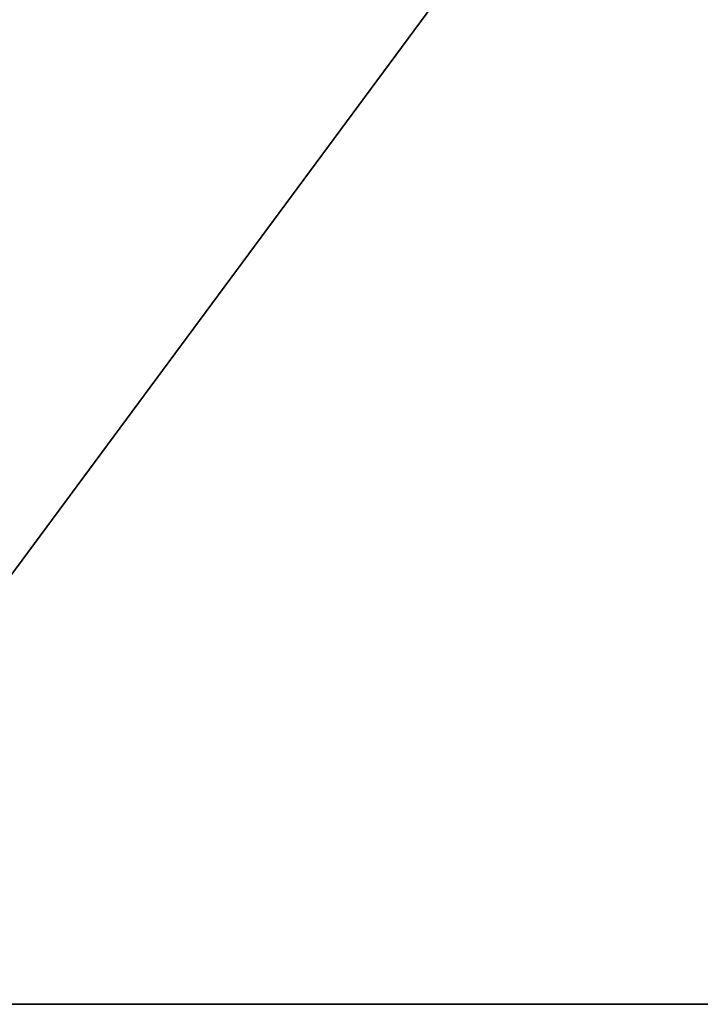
# Model space of a CAD drawing. Header units: centimetres. Extents: x 0 to 30.7, y 0 to 40.
# Tile 4 of 256: x 0.714 to 1.098, y 0 to 0.556. Entities that reach past the tile are written whole.
import ezdxf

# ---------------------------------------------------------------- set-up
doc = ezdxf.new("R2010")
doc.units = ezdxf.units.CM
doc.header["$LTSCALE"] = 2.54
doc.layers.get('0').update_dxf_attribs({"true_color": 0xff5454})

# ---------------------------------------------------------------- blocks, each defined once
blk = doc.blocks.new('Kosz na _mieci DERBIN SMALL.STL')
at = {"color": 0}
for p, q in [((30.13, 40, 15.7), (0.53, 0, 15.7)), ((30.13, 40, 15.7), (0.53, 0, 15.7)), ((30.13, 40, 15.8), (0.53, 0, 15.8)), ((30.13, 40, 15.8), (0.53, 0, 15.8)), ((30.13, 0, 15.8), (0.53, 0, 15.7)), ((0.53, 0, 15.7), (30.13, 0, 15.7)), ((30.13, 0, 15.8), (0.53, 0, 15.7)), ((30.13, 0, 15.8), (0.53, 0, 15.8)), ((0.53, 0, 15.7), (30.13, 0, 15.7)), ((30.13, 0, 15.8), (0.53, 0, 15.8))]:
    blk.add_line(p, q, dxfattribs=at)
mesh = blk.add_polyface(dxfattribs=at)
corners = [(30.13, 40, 15.7), (0.53, 0, 15.7), (0.53, 40, 15.7)]
mesh.append_faces([[corners[k] for k in face] for face in [(0, 1, 2)]], dxfattribs={"color": 0})
mesh = blk.add_polyface(dxfattribs=at)
corners = [(30.13, 0, 15.7), (0.53, 0, 15.7), (30.13, 40, 15.7)]
mesh.append_faces([[corners[k] for k in face] for face in [(0, 1, 2)]], dxfattribs={"color": 0})
mesh = blk.add_polyface(dxfattribs=at)
corners = [(30.13, 40, 15.8), (0.53, 0, 15.8), (30.13, 0, 15.8)]
mesh.append_faces([[corners[k] for k in face] for face in [(0, 1, 2)]], dxfattribs={"color": 0})
mesh = blk.add_polyface(dxfattribs=at)
corners = [(30.13, 40, 15.8), (0.53, 40, 15.8), (0.53, 0, 15.8)]
mesh.append_faces([[corners[k] for k in face] for face in [(0, 1, 2)]], dxfattribs={"color": 0})
mesh = blk.add_polyface(dxfattribs=at)
corners = [(30.13, 0, 15.8), (0.53, 0, 15.7), (30.13, 0, 15.7)]
mesh.append_faces([[corners[k] for k in face] for face in [(0, 1, 2)]], dxfattribs={"color": 0})
mesh = blk.add_polyface(dxfattribs=at)
corners = [(0.53, 0, 15.8), (0.53, 0, 15.7), (30.13, 0, 15.8)]
mesh.append_faces([[corners[k] for k in face] for face in [(0, 1, 2)]], dxfattribs={"color": 0})

msp = doc.modelspace()

# ---------------------------------------------------------------- block references
at = {"color": 0}
msp.add_blockref('Kosz na _mieci DERBIN SMALL.STL', (0, 0), dxfattribs=at)

doc.saveas('drawing.dxf')
